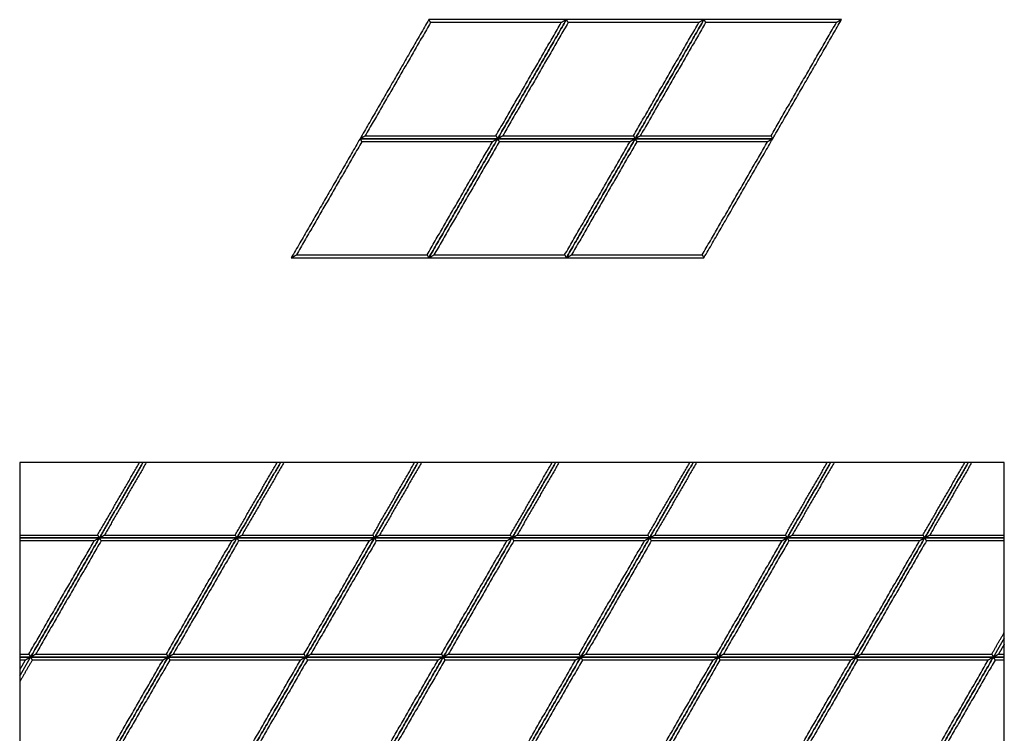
# Model space of a CAD drawing. Header units: millimetres. Extents: x 3130.24 to 3136.88, y 1607.75 to 1610.07.
# Tile 15 of 19: x 3133.86 to 3135.29, y 1608.79 to 1609.83. Entities that reach past the tile are written whole.
import ezdxf

# ---------------------------------------------------------------- set-up
doc = ezdxf.new("R2010")
doc.units = ezdxf.units.MM
doc.layers.add('Make2D', color=7, linetype='Continuous', true_color=0x000000)
doc.layers.add('Make2D$Visible$Curves', color=7, linetype='Continuous', true_color=0x000000)

# ---------------------------------------------------------------- blocks, each defined once
blk = doc.blocks.new('Cissus3')
at = {"layer": 'Make2D'}
blk.add_lwpolyline([(3135.2891, 1607.7487), (3135.2891, 1609.181), (3133.8568, 1609.181), (3133.8568, 1607.7487)], close=True, dxfattribs=at)
at = {"layer": 'Make2D$Visible$Curves', "color": 18, "lineweight": -3, "true_color": 0x000000}
for points, degree in [([(3134.4519, 1609.8256), (3134.4019, 1609.7389), (3134.3519, 1609.6523)], 2), ([(3134.4544, 1609.8213), (3134.4069, 1609.7389), (3134.3593, 1609.6566)], 2), ([(3134.652, 1609.8256), (3134.552, 1609.8256), (3134.4519, 1609.8256)], 2), ([(3134.4519, 1609.8256), (3134.452, 1609.8254), (3134.4522, 1609.8251), (3134.4525, 1609.8246), (3134.4527, 1609.8241), (3134.453, 1609.8237), (3134.4533, 1609.8232), (3134.4536, 1609.8227), (3134.4539, 1609.8222), (3134.4541, 1609.8218), (3134.4543, 1609.8214), (3134.4544, 1609.8213)], 3), ([(3134.6446, 1609.8213), (3134.5495, 1609.8213), (3134.4544, 1609.8213)], 2), ([(3134.5495, 1609.6566), (3134.597, 1609.7389), (3134.6446, 1609.8213)], 2), ([(3134.552, 1609.6523), (3134.602, 1609.7389), (3134.652, 1609.8256)], 2), ([(3134.652, 1609.8256), (3134.602, 1609.7389), (3134.552, 1609.6523)], 2), ([(3134.6545, 1609.8213), (3134.607, 1609.7389), (3134.5594, 1609.6566)], 2), ([(3134.652, 1609.8256), (3134.6517, 1609.8254), (3134.6512, 1609.8251), (3134.6504, 1609.8246), (3134.6495, 1609.8241), (3134.6487, 1609.8237), (3134.6479, 1609.8232), (3134.6471, 1609.8227), (3134.6462, 1609.8222), (3134.6454, 1609.8218), (3134.6448, 1609.8214), (3134.6446, 1609.8213)], 3), ([(3134.8521, 1609.8256), (3134.7521, 1609.8256), (3134.652, 1609.8256)], 2), ([(3134.652, 1609.8256), (3134.6521, 1609.8254), (3134.6523, 1609.8251), (3134.6526, 1609.8246), (3134.6528, 1609.8241), (3134.6531, 1609.8237), (3134.6534, 1609.8232), (3134.6537, 1609.8227), (3134.6539, 1609.8222), (3134.6542, 1609.8218), (3134.6544, 1609.8214), (3134.6545, 1609.8213)], 3), ([(3134.8447, 1609.8213), (3134.7496, 1609.8213), (3134.6545, 1609.8213)], 2), ([(3134.7496, 1609.6566), (3134.7971, 1609.7389), (3134.8447, 1609.8213)], 2), ([(3134.7521, 1609.6523), (3134.8021, 1609.7389), (3134.8521, 1609.8256)], 2), ([(3134.8521, 1609.8256), (3134.8021, 1609.7389), (3134.7521, 1609.6523)], 2), ([(3134.8546, 1609.8213), (3134.807, 1609.7389), (3134.7595, 1609.6566)], 2), ([(3134.8521, 1609.8256), (3134.8518, 1609.8254), (3134.8513, 1609.8251), (3134.8505, 1609.8246), (3134.8496, 1609.8241), (3134.8488, 1609.8237), (3134.848, 1609.8232), (3134.8471, 1609.8227), (3134.8463, 1609.8222), (3134.8455, 1609.8218), (3134.8449, 1609.8214), (3134.8447, 1609.8213)], 3), ([(3135.0522, 1609.8256), (3134.9522, 1609.8256), (3134.8521, 1609.8256)], 2), ([(3134.8521, 1609.8256), (3134.8522, 1609.8254), (3134.8524, 1609.8251), (3134.8527, 1609.8246), (3134.8529, 1609.8241), (3134.8532, 1609.8237), (3134.8535, 1609.8232), (3134.8538, 1609.8227), (3134.854, 1609.8222), (3134.8543, 1609.8218), (3134.8545, 1609.8214), (3134.8546, 1609.8213)], 3), ([(3135.0448, 1609.8213), (3134.9497, 1609.8213), (3134.8546, 1609.8213)], 2), ([(3134.9497, 1609.6566), (3134.9972, 1609.7389), (3135.0448, 1609.8213)], 2), ([(3134.9522, 1609.6523), (3135.0022, 1609.7389), (3135.0522, 1609.8256)], 2), ([(3135.0522, 1609.8256), (3135.0519, 1609.8254), (3135.0514, 1609.8251), (3135.0505, 1609.8246), (3135.0497, 1609.8241), (3135.0489, 1609.8237), (3135.0481, 1609.8232), (3135.0472, 1609.8227), (3135.0464, 1609.8222), (3135.0456, 1609.8218), (3135.045, 1609.8214), (3135.0448, 1609.8213)], 3), ([(3134.3519, 1609.6523), (3134.3019, 1609.5656), (3134.2518, 1609.479)], 2), ([(3134.3544, 1609.648), (3134.3068, 1609.5656), (3134.2593, 1609.4833)], 2), ([(3134.3519, 1609.6523), (3134.3522, 1609.6524), (3134.3527, 1609.6528), (3134.3535, 1609.6532), (3134.3544, 1609.6537), (3134.3552, 1609.6542), (3134.356, 1609.6547), (3134.3568, 1609.6551), (3134.3577, 1609.6556), (3134.3585, 1609.6561), (3134.359, 1609.6564), (3134.3593, 1609.6566)], 3), ([(3134.3519, 1609.6523), (3134.4519, 1609.6523), (3134.552, 1609.6523)], 2), ([(3134.552, 1609.6523), (3134.4519, 1609.6523), (3134.3519, 1609.6523)], 2), ([(3134.3519, 1609.6523), (3134.352, 1609.6521), (3134.3522, 1609.6518), (3134.3524, 1609.6513), (3134.3527, 1609.6509), (3134.353, 1609.6504), (3134.3533, 1609.6499), (3134.3535, 1609.6494), (3134.3538, 1609.6489), (3134.3541, 1609.6485), (3134.3543, 1609.6481), (3134.3544, 1609.648)], 3), ([(3134.5445, 1609.648), (3134.4494, 1609.648), (3134.3544, 1609.648)], 2), ([(3134.3593, 1609.6566), (3134.4544, 1609.6566), (3134.5495, 1609.6566)], 2), ([(3134.4494, 1609.4833), (3134.497, 1609.5656), (3134.5445, 1609.648)], 2), ([(3134.4519, 1609.479), (3134.5019, 1609.5656), (3134.552, 1609.6523)], 2), ([(3134.552, 1609.6523), (3134.5019, 1609.5656), (3134.4519, 1609.479)], 2), ([(3134.5544, 1609.648), (3134.5069, 1609.5656), (3134.4594, 1609.4833)], 2), ([(3134.552, 1609.6523), (3134.5517, 1609.6521), (3134.5511, 1609.6518), (3134.5503, 1609.6513), (3134.5495, 1609.6509), (3134.5487, 1609.6504), (3134.5478, 1609.6499), (3134.547, 1609.6494), (3134.5462, 1609.6489), (3134.5454, 1609.6485), (3134.5448, 1609.6481), (3134.5445, 1609.648)], 3), ([(3134.5495, 1609.6566), (3134.5496, 1609.6564), (3134.5498, 1609.6561), (3134.55, 1609.6556), (3134.5503, 1609.6551), (3134.5506, 1609.6547), (3134.5509, 1609.6542), (3134.5511, 1609.6537), (3134.5514, 1609.6532), (3134.5517, 1609.6528), (3134.5519, 1609.6524), (3134.552, 1609.6523)], 3), ([(3134.552, 1609.6523), (3134.5522, 1609.6524), (3134.5528, 1609.6528), (3134.5536, 1609.6532), (3134.5544, 1609.6537), (3134.5553, 1609.6542), (3134.5561, 1609.6547), (3134.5569, 1609.6551), (3134.5578, 1609.6556), (3134.5586, 1609.6561), (3134.5591, 1609.6564), (3134.5594, 1609.6566)], 3), ([(3134.552, 1609.6523), (3134.652, 1609.6523), (3134.7521, 1609.6523)], 2), ([(3134.7521, 1609.6523), (3134.652, 1609.6523), (3134.552, 1609.6523)], 2), ([(3134.552, 1609.6523), (3134.5521, 1609.6521), (3134.5522, 1609.6518), (3134.5525, 1609.6513), (3134.5528, 1609.6509), (3134.5531, 1609.6504), (3134.5533, 1609.6499), (3134.5536, 1609.6494), (3134.5539, 1609.6489), (3134.5542, 1609.6485), (3134.5544, 1609.6481), (3134.5544, 1609.648)], 3), ([(3134.7446, 1609.648), (3134.6495, 1609.648), (3134.5544, 1609.648)], 2), ([(3134.5594, 1609.6566), (3134.6545, 1609.6566), (3134.7496, 1609.6566)], 2), ([(3134.6495, 1609.4833), (3134.6971, 1609.5656), (3134.7446, 1609.648)], 2), ([(3134.652, 1609.479), (3134.702, 1609.5656), (3134.7521, 1609.6523)], 2), ([(3134.7521, 1609.6523), (3134.702, 1609.5656), (3134.652, 1609.479)], 2), ([(3134.7545, 1609.648), (3134.707, 1609.5656), (3134.6595, 1609.4833)], 2), ([(3134.7521, 1609.6523), (3134.7518, 1609.6521), (3134.7512, 1609.6518), (3134.7504, 1609.6513), (3134.7496, 1609.6509), (3134.7488, 1609.6504), (3134.7479, 1609.6499), (3134.7471, 1609.6494), (3134.7463, 1609.6489), (3134.7454, 1609.6485), (3134.7449, 1609.6481), (3134.7446, 1609.648)], 3), ([(3134.7496, 1609.6566), (3134.7497, 1609.6564), (3134.7499, 1609.6561), (3134.7501, 1609.6556), (3134.7504, 1609.6551), (3134.7507, 1609.6547), (3134.751, 1609.6542), (3134.7512, 1609.6537), (3134.7515, 1609.6532), (3134.7518, 1609.6528), (3134.752, 1609.6524), (3134.7521, 1609.6523)], 3), ([(3134.7521, 1609.6523), (3134.7523, 1609.6524), (3134.7529, 1609.6528), (3134.7537, 1609.6532), (3134.7545, 1609.6537), (3134.7554, 1609.6542), (3134.7562, 1609.6547), (3134.757, 1609.6551), (3134.7578, 1609.6556), (3134.7587, 1609.6561), (3134.7592, 1609.6564), (3134.7595, 1609.6566)], 3), ([(3134.7521, 1609.6523), (3134.8521, 1609.6523), (3134.9522, 1609.6523)], 2), ([(3134.9522, 1609.6523), (3134.8521, 1609.6523), (3134.7521, 1609.6523)], 2), ([(3134.7521, 1609.6523), (3134.7522, 1609.6521), (3134.7523, 1609.6518), (3134.7526, 1609.6513), (3134.7529, 1609.6509), (3134.7532, 1609.6504), (3134.7534, 1609.6499), (3134.7537, 1609.6494), (3134.754, 1609.6489), (3134.7543, 1609.6485), (3134.7544, 1609.6481), (3134.7545, 1609.648)], 3), ([(3134.9447, 1609.648), (3134.8496, 1609.648), (3134.7545, 1609.648)], 2), ([(3134.7595, 1609.6566), (3134.8546, 1609.6566), (3134.9497, 1609.6566)], 2), ([(3134.8496, 1609.4833), (3134.8972, 1609.5656), (3134.9447, 1609.648)], 2), ([(3134.8521, 1609.479), (3134.9021, 1609.5656), (3134.9522, 1609.6523)], 2), ([(3134.9522, 1609.6523), (3134.9519, 1609.6521), (3134.9513, 1609.6518), (3134.9505, 1609.6513), (3134.9497, 1609.6509), (3134.9488, 1609.6504), (3134.948, 1609.6499), (3134.9472, 1609.6494), (3134.9464, 1609.6489), (3134.9455, 1609.6485), (3134.945, 1609.6481), (3134.9447, 1609.648)], 3), ([(3134.9497, 1609.6566), (3134.9498, 1609.6564), (3134.9499, 1609.6561), (3134.9502, 1609.6556), (3134.9505, 1609.6551), (3134.9508, 1609.6547), (3134.951, 1609.6542), (3134.9513, 1609.6537), (3134.9516, 1609.6532), (3134.9519, 1609.6528), (3134.9521, 1609.6524), (3134.9522, 1609.6523)], 3), ([(3134.2518, 1609.479), (3134.2521, 1609.4792), (3134.2527, 1609.4795), (3134.2535, 1609.48), (3134.2543, 1609.4804), (3134.2551, 1609.4809), (3134.256, 1609.4814), (3134.2568, 1609.4819), (3134.2576, 1609.4823), (3134.2584, 1609.4828), (3134.259, 1609.4831), (3134.2593, 1609.4833)], 3), ([(3134.2518, 1609.479), (3134.3519, 1609.479), (3134.4519, 1609.479)], 2), ([(3134.2593, 1609.4833), (3134.3544, 1609.4833), (3134.4494, 1609.4833)], 2), ([(3134.4494, 1609.4833), (3134.4495, 1609.4831), (3134.4497, 1609.4828), (3134.45, 1609.4823), (3134.4503, 1609.4819), (3134.4505, 1609.4814), (3134.4508, 1609.4809), (3134.4511, 1609.4804), (3134.4514, 1609.48), (3134.4516, 1609.4795), (3134.4518, 1609.4792), (3134.4519, 1609.479)], 3), ([(3134.4519, 1609.479), (3134.4522, 1609.4792), (3134.4527, 1609.4795), (3134.4536, 1609.48), (3134.4544, 1609.4804), (3134.4552, 1609.4809), (3134.4561, 1609.4814), (3134.4569, 1609.4819), (3134.4577, 1609.4823), (3134.4585, 1609.4828), (3134.4591, 1609.4831), (3134.4594, 1609.4833)], 3), ([(3134.4519, 1609.479), (3134.552, 1609.479), (3134.652, 1609.479)], 2), ([(3134.4594, 1609.4833), (3134.5544, 1609.4833), (3134.6495, 1609.4833)], 2), ([(3134.6495, 1609.4833), (3134.6496, 1609.4831), (3134.6498, 1609.4828), (3134.6501, 1609.4823), (3134.6504, 1609.4819), (3134.6506, 1609.4814), (3134.6509, 1609.4809), (3134.6512, 1609.4804), (3134.6515, 1609.48), (3134.6517, 1609.4795), (3134.6519, 1609.4792), (3134.652, 1609.479)], 3), ([(3134.652, 1609.479), (3134.6523, 1609.4792), (3134.6528, 1609.4795), (3134.6537, 1609.48), (3134.6545, 1609.4804), (3134.6553, 1609.4809), (3134.6561, 1609.4814), (3134.657, 1609.4819), (3134.6578, 1609.4823), (3134.6586, 1609.4828), (3134.6592, 1609.4831), (3134.6595, 1609.4833)], 3), ([(3134.652, 1609.479), (3134.7521, 1609.479), (3134.8521, 1609.479)], 2), ([(3134.6595, 1609.4833), (3134.7545, 1609.4833), (3134.8496, 1609.4833)], 2), ([(3134.8496, 1609.4833), (3134.8497, 1609.4831), (3134.8499, 1609.4828), (3134.8502, 1609.4823), (3134.8505, 1609.4819), (3134.8507, 1609.4814), (3134.851, 1609.4809), (3134.8513, 1609.4804), (3134.8516, 1609.48), (3134.8518, 1609.4795), (3134.852, 1609.4792), (3134.8521, 1609.479)], 3), ([(3133.9702, 1609.0757), (3134.0006, 1609.1284), (3134.031, 1609.181)], 2), ([(3134.036, 1609.181), (3134.0043, 1609.1262), (3133.9727, 1609.0714)], 2), ([(3133.9727, 1609.0714), (3134.0043, 1609.1262), (3134.036, 1609.181)], 2), ([(3134.0409, 1609.181), (3134.0105, 1609.1284), (3133.9801, 1609.0757)], 2), ([(3134.1703, 1609.0757), (3134.2007, 1609.1284), (3134.2311, 1609.181)], 2), ([(3134.2361, 1609.181), (3134.2044, 1609.1262), (3134.1727, 1609.0714)], 2), ([(3134.1727, 1609.0714), (3134.2044, 1609.1262), (3134.2361, 1609.181)], 2), ([(3134.241, 1609.181), (3134.2106, 1609.1284), (3134.1802, 1609.0757)], 2), ([(3134.3704, 1609.0757), (3134.4008, 1609.1284), (3134.4312, 1609.181)], 2), ([(3134.4361, 1609.181), (3134.4045, 1609.1262), (3134.3728, 1609.0714)], 2), ([(3134.3728, 1609.0714), (3134.4045, 1609.1262), (3134.4361, 1609.181)], 2), ([(3134.4411, 1609.181), (3134.4107, 1609.1284), (3134.3803, 1609.0757)], 2), ([(3134.5704, 1609.0757), (3134.6009, 1609.1284), (3134.6313, 1609.181)], 2), ([(3134.6362, 1609.181), (3134.6046, 1609.1262), (3134.5729, 1609.0714)], 2), ([(3134.5729, 1609.0714), (3134.6046, 1609.1262), (3134.6362, 1609.181)], 2), ([(3134.6412, 1609.181), (3134.6108, 1609.1284), (3134.5804, 1609.0757)], 2), ([(3134.7705, 1609.0757), (3134.801, 1609.1284), (3134.8314, 1609.181)], 2), ([(3134.8363, 1609.181), (3134.8047, 1609.1262), (3134.773, 1609.0714)], 2), ([(3134.773, 1609.0714), (3134.8047, 1609.1262), (3134.8363, 1609.181)], 2), ([(3134.8413, 1609.181), (3134.8109, 1609.1284), (3134.7805, 1609.0757)], 2), ([(3134.9706, 1609.0757), (3135.001, 1609.1284), (3135.0315, 1609.181)], 2), ([(3135.0364, 1609.181), (3135.0048, 1609.1262), (3134.9731, 1609.0714)], 2), ([(3134.9731, 1609.0714), (3135.0048, 1609.1262), (3135.0364, 1609.181)], 2), ([(3135.0414, 1609.181), (3135.011, 1609.1284), (3134.9806, 1609.0757)], 2), ([(3135.1707, 1609.0757), (3135.2011, 1609.1284), (3135.2315, 1609.181)], 2), ([(3135.2365, 1609.181), (3135.2049, 1609.1262), (3135.1732, 1609.0714)], 2), ([(3135.1732, 1609.0714), (3135.2049, 1609.1262), (3135.2365, 1609.181)], 2), ([(3135.2415, 1609.181), (3135.2111, 1609.1284), (3135.1806, 1609.0757)], 2), ([(3133.8568, 1609.0757), (3133.9135, 1609.0757), (3133.9702, 1609.0757)], 2), ([(3133.8568, 1609.0714), (3133.9147, 1609.0714), (3133.9727, 1609.0714)], 2), ([(3133.9727, 1609.0714), (3133.9147, 1609.0714), (3133.8568, 1609.0714)], 2), ([(3133.8726, 1608.8981), (3133.9226, 1608.9847), (3133.9727, 1609.0714)], 2), ([(3133.9727, 1609.0714), (3133.9226, 1608.9847), (3133.8726, 1608.8981)], 2), ([(3133.9727, 1609.0714), (3133.9724, 1609.0712), (3133.9718, 1609.0709), (3133.971, 1609.0704), (3133.9702, 1609.07), (3133.9693, 1609.0695), (3133.9685, 1609.069), (3133.9677, 1609.0685), (3133.9669, 1609.068), (3133.966, 1609.0676), (3133.9655, 1609.0672), (3133.9652, 1609.0671)], 3), ([(3133.9702, 1609.0757), (3133.9703, 1609.0755), (3133.9704, 1609.0752), (3133.9707, 1609.0747), (3133.971, 1609.0742), (3133.9713, 1609.0738), (3133.9716, 1609.0733), (3133.9718, 1609.0728), (3133.9721, 1609.0723), (3133.9724, 1609.0719), (3133.9726, 1609.0715), (3133.9727, 1609.0714)], 3), ([(3133.9727, 1609.0714), (3133.9729, 1609.0715), (3133.9735, 1609.0719), (3133.9743, 1609.0723), (3133.9751, 1609.0728), (3133.976, 1609.0733), (3133.9768, 1609.0738), (3133.9776, 1609.0742), (3133.9784, 1609.0747), (3133.9793, 1609.0752), (3133.9798, 1609.0755), (3133.9801, 1609.0757)], 3), ([(3133.9727, 1609.0714), (3134.0727, 1609.0714), (3134.1727, 1609.0714)], 2), ([(3133.9727, 1609.0714), (3133.9727, 1609.0712), (3133.9729, 1609.0709), (3133.9732, 1609.0704), (3133.9735, 1609.07), (3133.9738, 1609.0695), (3133.974, 1609.069), (3133.9743, 1609.0685), (3133.9746, 1609.068), (3133.9749, 1609.0676), (3133.975, 1609.0672), (3133.9751, 1609.0671)], 3), ([(3134.1727, 1609.0714), (3134.0727, 1609.0714), (3133.9727, 1609.0714)], 2), ([(3133.9801, 1609.0757), (3134.0752, 1609.0757), (3134.1703, 1609.0757)], 2), ([(3134.1727, 1609.0714), (3134.1227, 1608.9847), (3134.0727, 1608.8981)], 2), ([(3134.0727, 1608.8981), (3134.1227, 1608.9847), (3134.1727, 1609.0714)], 2), ([(3134.1727, 1609.0714), (3134.1725, 1609.0712), (3134.1719, 1609.0709), (3134.1711, 1609.0704), (3134.1703, 1609.07), (3134.1694, 1609.0695), (3134.1686, 1609.069), (3134.1678, 1609.0685), (3134.167, 1609.068), (3134.1661, 1609.0676), (3134.1656, 1609.0672), (3134.1653, 1609.0671)], 3), ([(3134.1703, 1609.0757), (3134.1704, 1609.0755), (3134.1705, 1609.0752), (3134.1708, 1609.0747), (3134.1711, 1609.0742), (3134.1714, 1609.0738), (3134.1716, 1609.0733), (3134.1719, 1609.0728), (3134.1722, 1609.0723), (3134.1725, 1609.0719), (3134.1727, 1609.0715), (3134.1727, 1609.0714)], 3), ([(3134.1727, 1609.0714), (3134.173, 1609.0715), (3134.1736, 1609.0719), (3134.1744, 1609.0723), (3134.1752, 1609.0728), (3134.1761, 1609.0733), (3134.1769, 1609.0738), (3134.1777, 1609.0742), (3134.1785, 1609.0747), (3134.1794, 1609.0752), (3134.1799, 1609.0755), (3134.1802, 1609.0757)], 3), ([(3134.1727, 1609.0714), (3134.2728, 1609.0714), (3134.3728, 1609.0714)], 2), ([(3134.1727, 1609.0714), (3134.1728, 1609.0712), (3134.173, 1609.0709), (3134.1733, 1609.0704), (3134.1736, 1609.07), (3134.1738, 1609.0695), (3134.1741, 1609.069), (3134.1744, 1609.0685), (3134.1747, 1609.068), (3134.1749, 1609.0676), (3134.1751, 1609.0672), (3134.1752, 1609.0671)], 3), ([(3134.3728, 1609.0714), (3134.2728, 1609.0714), (3134.1727, 1609.0714)], 2), ([(3134.1802, 1609.0757), (3134.2753, 1609.0757), (3134.3704, 1609.0757)], 2), ([(3134.3728, 1609.0714), (3134.3228, 1608.9847), (3134.2728, 1608.8981)], 2), ([(3134.2728, 1608.8981), (3134.3228, 1608.9847), (3134.3728, 1609.0714)], 2), ([(3134.3728, 1609.0714), (3134.3726, 1609.0712), (3134.372, 1609.0709), (3134.3712, 1609.0704), (3134.3704, 1609.07), (3134.3695, 1609.0695), (3134.3687, 1609.069), (3134.3679, 1609.0685), (3134.367, 1609.068), (3134.3662, 1609.0676), (3134.3657, 1609.0672), (3134.3654, 1609.0671)], 3), ([(3134.3704, 1609.0757), (3134.3704, 1609.0755), (3134.3706, 1609.0752), (3134.3709, 1609.0747), (3134.3712, 1609.0742), (3134.3715, 1609.0738), (3134.3717, 1609.0733), (3134.372, 1609.0728), (3134.3723, 1609.0723), (3134.3726, 1609.0719), (3134.3727, 1609.0715), (3134.3728, 1609.0714)], 3), ([(3134.3728, 1609.0714), (3134.3731, 1609.0715), (3134.3737, 1609.0719), (3134.3745, 1609.0723), (3134.3753, 1609.0728), (3134.3761, 1609.0733), (3134.377, 1609.0738), (3134.3778, 1609.0742), (3134.3786, 1609.0747), (3134.3795, 1609.0752), (3134.38, 1609.0755), (3134.3803, 1609.0757)], 3), ([(3134.3728, 1609.0714), (3134.4729, 1609.0714), (3134.5729, 1609.0714)], 2), ([(3134.3728, 1609.0714), (3134.3729, 1609.0712), (3134.3731, 1609.0709), (3134.3734, 1609.0704), (3134.3737, 1609.07), (3134.3739, 1609.0695), (3134.3742, 1609.069), (3134.3745, 1609.0685), (3134.3748, 1609.068), (3134.375, 1609.0676), (3134.3752, 1609.0672), (3134.3753, 1609.0671)], 3), ([(3134.5729, 1609.0714), (3134.4729, 1609.0714), (3134.3728, 1609.0714)], 2), ([(3134.3803, 1609.0757), (3134.4754, 1609.0757), (3134.5704, 1609.0757)], 2), ([(3134.5729, 1609.0714), (3134.5229, 1608.9847), (3134.4729, 1608.8981)], 2), ([(3134.4729, 1608.8981), (3134.5229, 1608.9847), (3134.5729, 1609.0714)], 2), ([(3134.5729, 1609.0714), (3134.5727, 1609.0712), (3134.5721, 1609.0709), (3134.5713, 1609.0704), (3134.5704, 1609.07), (3134.5696, 1609.0695), (3134.5688, 1609.069), (3134.568, 1609.0685), (3134.5671, 1609.068), (3134.5663, 1609.0676), (3134.5658, 1609.0672), (3134.5655, 1609.0671)], 3), ([(3134.5704, 1609.0757), (3134.5705, 1609.0755), (3134.5707, 1609.0752), (3134.571, 1609.0747), (3134.5713, 1609.0742), (3134.5716, 1609.0738), (3134.5718, 1609.0733), (3134.5721, 1609.0728), (3134.5724, 1609.0723), (3134.5727, 1609.0719), (3134.5728, 1609.0715), (3134.5729, 1609.0714)], 3), ([(3134.5729, 1609.0714), (3134.5732, 1609.0715), (3134.5738, 1609.0719), (3134.5746, 1609.0723), (3134.5754, 1609.0728), (3134.5762, 1609.0733), (3134.5771, 1609.0738), (3134.5779, 1609.0742), (3134.5787, 1609.0747), (3134.5795, 1609.0752), (3134.5801, 1609.0755), (3134.5804, 1609.0757)], 3), ([(3134.5729, 1609.0714), (3134.673, 1609.0714), (3134.773, 1609.0714)], 2), ([(3134.5729, 1609.0714), (3134.573, 1609.0712), (3134.5732, 1609.0709), (3134.5735, 1609.0704), (3134.5738, 1609.07), (3134.574, 1609.0695), (3134.5743, 1609.069), (3134.5746, 1609.0685), (3134.5749, 1609.068), (3134.5751, 1609.0676), (3134.5753, 1609.0672), (3134.5754, 1609.0671)], 3), ([(3134.773, 1609.0714), (3134.673, 1609.0714), (3134.5729, 1609.0714)], 2), ([(3134.5804, 1609.0757), (3134.6755, 1609.0757), (3134.7705, 1609.0757)], 2), ([(3134.773, 1609.0714), (3134.723, 1608.9847), (3134.673, 1608.8981)], 2), ([(3134.673, 1608.8981), (3134.723, 1608.9847), (3134.773, 1609.0714)], 2), ([(3134.773, 1609.0714), (3134.7727, 1609.0712), (3134.7722, 1609.0709), (3134.7714, 1609.0704), (3134.7705, 1609.07), (3134.7697, 1609.0695), (3134.7689, 1609.069), (3134.7681, 1609.0685), (3134.7672, 1609.068), (3134.7664, 1609.0676), (3134.7659, 1609.0672), (3134.7656, 1609.0671)], 3), ([(3134.7705, 1609.0757), (3134.7706, 1609.0755), (3134.7708, 1609.0752), (3134.7711, 1609.0747), (3134.7714, 1609.0742), (3134.7716, 1609.0738), (3134.7719, 1609.0733), (3134.7722, 1609.0728), (3134.7725, 1609.0723), (3134.7727, 1609.0719), (3134.7729, 1609.0715), (3134.773, 1609.0714)], 3), ([(3134.773, 1609.0714), (3134.7733, 1609.0715), (3134.7738, 1609.0719), (3134.7747, 1609.0723), (3134.7755, 1609.0728), (3134.7763, 1609.0733), (3134.7772, 1609.0738), (3134.778, 1609.0742), (3134.7788, 1609.0747), (3134.7796, 1609.0752), (3134.7802, 1609.0755), (3134.7805, 1609.0757)], 3), ([(3134.773, 1609.0714), (3134.8731, 1609.0714), (3134.9731, 1609.0714)], 2), ([(3134.773, 1609.0714), (3134.7731, 1609.0712), (3134.7733, 1609.0709), (3134.7736, 1609.0704), (3134.7738, 1609.07), (3134.7741, 1609.0695), (3134.7744, 1609.069), (3134.7747, 1609.0685), (3134.7749, 1609.068), (3134.7752, 1609.0676), (3134.7754, 1609.0672), (3134.7755, 1609.0671)], 3), ([(3134.9731, 1609.0714), (3134.8731, 1609.0714), (3134.773, 1609.0714)], 2), ([(3134.7805, 1609.0757), (3134.8755, 1609.0757), (3134.9706, 1609.0757)], 2), ([(3134.9731, 1609.0714), (3134.9231, 1608.9847), (3134.8731, 1608.8981)], 2), ([(3134.8731, 1608.8981), (3134.9231, 1608.9847), (3134.9731, 1609.0714)], 2), ([(3134.9731, 1609.0714), (3134.9728, 1609.0712), (3134.9723, 1609.0709), (3134.9715, 1609.0704), (3134.9706, 1609.07), (3134.9698, 1609.0695), (3134.969, 1609.069), (3134.9682, 1609.0685), (3134.9673, 1609.068), (3134.9665, 1609.0676), (3134.9659, 1609.0672), (3134.9657, 1609.0671)], 3), ([(3134.9706, 1609.0757), (3134.9707, 1609.0755), (3134.9709, 1609.0752), (3134.9712, 1609.0747), (3134.9715, 1609.0742), (3134.9717, 1609.0738), (3134.972, 1609.0733), (3134.9723, 1609.0728), (3134.9726, 1609.0723), (3134.9728, 1609.0719), (3134.973, 1609.0715), (3134.9731, 1609.0714)], 3), ([(3134.9731, 1609.0714), (3134.9734, 1609.0715), (3134.9739, 1609.0719), (3134.9748, 1609.0723), (3134.9756, 1609.0728), (3134.9764, 1609.0733), (3134.9772, 1609.0738), (3134.9781, 1609.0742), (3134.9789, 1609.0747), (3134.9797, 1609.0752), (3134.9803, 1609.0755), (3134.9806, 1609.0757)], 3), ([(3134.9731, 1609.0714), (3135.0732, 1609.0714), (3135.1732, 1609.0714)], 2), ([(3134.9731, 1609.0714), (3134.9732, 1609.0712), (3134.9734, 1609.0709), (3134.9737, 1609.0704), (3134.9739, 1609.07), (3134.9742, 1609.0695), (3134.9745, 1609.069), (3134.9748, 1609.0685), (3134.975, 1609.068), (3134.9753, 1609.0676), (3134.9755, 1609.0672), (3134.9756, 1609.0671)], 3), ([(3135.1732, 1609.0714), (3135.0732, 1609.0714), (3134.9731, 1609.0714)], 2), ([(3134.9806, 1609.0757), (3135.0756, 1609.0757), (3135.1707, 1609.0757)], 2), ([(3135.1732, 1609.0714), (3135.1232, 1608.9847), (3135.0732, 1608.8981)], 2), ([(3135.0732, 1608.8981), (3135.1232, 1608.9847), (3135.1732, 1609.0714)], 2), ([(3135.1732, 1609.0714), (3135.1729, 1609.0712), (3135.1724, 1609.0709), (3135.1716, 1609.0704), (3135.1707, 1609.07), (3135.1699, 1609.0695), (3135.1691, 1609.069), (3135.1682, 1609.0685), (3135.1674, 1609.068), (3135.1666, 1609.0676), (3135.166, 1609.0672), (3135.1658, 1609.0671)], 3), ([(3135.1707, 1609.0757), (3135.1708, 1609.0755), (3135.171, 1609.0752), (3135.1713, 1609.0747), (3135.1716, 1609.0742), (3135.1718, 1609.0738), (3135.1721, 1609.0733), (3135.1724, 1609.0728), (3135.1727, 1609.0723), (3135.1729, 1609.0719), (3135.1731, 1609.0715), (3135.1732, 1609.0714)], 3), ([(3135.1732, 1609.0714), (3135.1735, 1609.0715), (3135.174, 1609.0719), (3135.1749, 1609.0723), (3135.1757, 1609.0728), (3135.1765, 1609.0733), (3135.1773, 1609.0738), (3135.1782, 1609.0742), (3135.179, 1609.0747), (3135.1798, 1609.0752), (3135.1804, 1609.0755), (3135.1806, 1609.0757)], 3), ([(3135.1732, 1609.0714), (3135.1733, 1609.0712), (3135.1735, 1609.0709), (3135.1738, 1609.0704), (3135.174, 1609.07), (3135.1743, 1609.0695), (3135.1746, 1609.069), (3135.1749, 1609.0685), (3135.1751, 1609.068), (3135.1754, 1609.0676), (3135.1756, 1609.0672), (3135.1757, 1609.0671)], 3), ([(3135.1732, 1609.0714), (3135.2311, 1609.0714), (3135.2891, 1609.0714)], 2), ([(3135.2891, 1609.0714), (3135.2311, 1609.0714), (3135.1732, 1609.0714)], 2), ([(3135.1806, 1609.0757), (3135.2349, 1609.0757), (3135.2891, 1609.0757)], 2), ([(3133.9652, 1609.0671), (3133.911, 1609.0671), (3133.8568, 1609.0671)], 2), ([(3133.8701, 1608.9024), (3133.9177, 1608.9847), (3133.9652, 1609.0671)], 2), ([(3133.9751, 1609.0671), (3133.9276, 1608.9847), (3133.88, 1608.9024)], 2), ([(3134.1653, 1609.0671), (3134.0702, 1609.0671), (3133.9751, 1609.0671)], 2), ([(3134.0702, 1608.9024), (3134.1178, 1608.9847), (3134.1653, 1609.0671)], 2), ([(3134.1752, 1609.0671), (3134.1277, 1608.9847), (3134.0801, 1608.9024)], 2), ([(3134.3654, 1609.0671), (3134.2703, 1609.0671), (3134.1752, 1609.0671)], 2), ([(3134.2703, 1608.9024), (3134.3179, 1608.9847), (3134.3654, 1609.0671)], 2), ([(3134.3753, 1609.0671), (3134.3278, 1608.9847), (3134.2802, 1608.9024)], 2), ([(3134.5655, 1609.0671), (3134.4704, 1609.0671), (3134.3753, 1609.0671)], 2), ([(3134.4704, 1608.9024), (3134.5179, 1608.9847), (3134.5655, 1609.0671)], 2), ([(3134.5754, 1609.0671), (3134.5279, 1608.9847), (3134.4803, 1608.9024)], 2), ([(3134.7656, 1609.0671), (3134.6705, 1609.0671), (3134.5754, 1609.0671)], 2), ([(3134.6705, 1608.9024), (3134.718, 1608.9847), (3134.7656, 1609.0671)], 2), ([(3134.7755, 1609.0671), (3134.728, 1608.9847), (3134.6804, 1608.9024)], 2), ([(3134.9657, 1609.0671), (3134.8706, 1609.0671), (3134.7755, 1609.0671)], 2), ([(3134.8706, 1608.9024), (3134.9181, 1608.9847), (3134.9657, 1609.0671)], 2), ([(3134.9756, 1609.0671), (3134.9281, 1608.9847), (3134.8805, 1608.9024)], 2), ([(3135.1658, 1609.0671), (3135.0707, 1609.0671), (3134.9756, 1609.0671)], 2), ([(3135.0707, 1608.9024), (3135.1182, 1608.9847), (3135.1658, 1609.0671)], 2), ([(3135.1757, 1609.0671), (3135.1281, 1608.9847), (3135.0806, 1608.9024)], 2), ([(3135.2891, 1609.0671), (3135.2324, 1609.0671), (3135.1757, 1609.0671)], 2), ([(3135.2708, 1608.9024), (3135.2799, 1608.9182), (3135.2891, 1608.9341)], 2), ([(3135.2891, 1608.9255), (3135.2812, 1608.9118), (3135.2732, 1608.8981)], 2), ([(3135.2732, 1608.8981), (3135.2812, 1608.9118), (3135.2891, 1608.9255)], 2), ([(3135.2891, 1608.9169), (3135.2849, 1608.9097), (3135.2807, 1608.9024)], 2), ([(3133.8568, 1608.9024), (3133.8635, 1608.9024), (3133.8701, 1608.9024)], 2), ([(3133.8701, 1608.9024), (3133.8702, 1608.9022), (3133.8704, 1608.9019), (3133.8707, 1608.9014), (3133.871, 1608.901), (3133.8712, 1608.9005), (3133.8715, 1608.9), (3133.8718, 1608.8995), (3133.8721, 1608.8991), (3133.8723, 1608.8986), (3133.8725, 1608.8983), (3133.8726, 1608.8981)], 3), ([(3133.8726, 1608.8981), (3133.8729, 1608.8983), (3133.8734, 1608.8986), (3133.8743, 1608.8991), (3133.8751, 1608.8995), (3133.8759, 1608.9), (3133.8767, 1608.9005), (3133.8776, 1608.901), (3133.8784, 1608.9014), (3133.8792, 1608.9019), (3133.8798, 1608.9022), (3133.88, 1608.9024)], 3), ([(3133.88, 1608.9024), (3133.9751, 1608.9024), (3134.0702, 1608.9024)], 2), ([(3134.0702, 1608.9024), (3134.0703, 1608.9022), (3134.0705, 1608.9019), (3134.0708, 1608.9014), (3134.071, 1608.901), (3134.0713, 1608.9005), (3134.0716, 1608.9), (3134.0719, 1608.8995), (3134.0721, 1608.8991), (3134.0724, 1608.8986), (3134.0726, 1608.8983), (3134.0727, 1608.8981)], 3), ([(3134.0727, 1608.8981), (3134.073, 1608.8983), (3134.0735, 1608.8986), (3134.0744, 1608.8991), (3134.0752, 1608.8995), (3134.076, 1608.9), (3134.0768, 1608.9005), (3134.0777, 1608.901), (3134.0785, 1608.9014), (3134.0793, 1608.9019), (3134.0799, 1608.9022), (3134.0801, 1608.9024)], 3), ([(3134.0801, 1608.9024), (3134.1752, 1608.9024), (3134.2703, 1608.9024)], 2), ([(3134.2703, 1608.9024), (3134.2704, 1608.9022), (3134.2706, 1608.9019), (3134.2709, 1608.9014), (3134.2711, 1608.901), (3134.2714, 1608.9005), (3134.2717, 1608.9), (3134.272, 1608.8995), (3134.2722, 1608.8991), (3134.2725, 1608.8986), (3134.2727, 1608.8983), (3134.2728, 1608.8981)], 3), ([(3134.2728, 1608.8981), (3134.2731, 1608.8983), (3134.2736, 1608.8986), (3134.2744, 1608.8991), (3134.2753, 1608.8995), (3134.2761, 1608.9), (3134.2769, 1608.9005), (3134.2778, 1608.901), (3134.2786, 1608.9014), (3134.2794, 1608.9019), (3134.28, 1608.9022), (3134.2802, 1608.9024)], 3), ([(3134.2802, 1608.9024), (3134.3753, 1608.9024), (3134.4704, 1608.9024)], 2), ([(3134.4704, 1608.9024), (3134.4705, 1608.9022), (3134.4707, 1608.9019), (3134.471, 1608.9014), (3134.4712, 1608.901), (3134.4715, 1608.9005), (3134.4718, 1608.9), (3134.4721, 1608.8995), (3134.4723, 1608.8991), (3134.4726, 1608.8986), (3134.4728, 1608.8983), (3134.4729, 1608.8981)], 3), ([(3134.4729, 1608.8981), (3134.4732, 1608.8983), (3134.4737, 1608.8986), (3134.4745, 1608.8991), (3134.4754, 1608.8995), (3134.4762, 1608.9), (3134.477, 1608.9005), (3134.4778, 1608.901), (3134.4787, 1608.9014), (3134.4795, 1608.9019), (3134.48, 1608.9022), (3134.4803, 1608.9024)], 3), ([(3134.4803, 1608.9024), (3134.5754, 1608.9024), (3134.6705, 1608.9024)], 2), ([(3134.6705, 1608.9024), (3134.6706, 1608.9022), (3134.6708, 1608.9019), (3134.671, 1608.9014), (3134.6713, 1608.901), (3134.6716, 1608.9005), (3134.6719, 1608.9), (3134.6721, 1608.8995), (3134.6724, 1608.8991), (3134.6727, 1608.8986), (3134.6729, 1608.8983), (3134.673, 1608.8981)], 3), ([(3134.673, 1608.8981), (3134.6733, 1608.8983), (3134.6738, 1608.8986), (3134.6746, 1608.8991), (3134.6755, 1608.8995), (3134.6763, 1608.9), (3134.6771, 1608.9005), (3134.6779, 1608.901), (3134.6788, 1608.9014), (3134.6796, 1608.9019), (3134.6801, 1608.9022), (3134.6804, 1608.9024)], 3), ([(3134.6804, 1608.9024), (3134.7755, 1608.9024), (3134.8706, 1608.9024)], 2), ([(3134.8706, 1608.9024), (3134.8707, 1608.9022), (3134.8709, 1608.9019), (3134.8711, 1608.9014), (3134.8714, 1608.901), (3134.8717, 1608.9005), (3134.872, 1608.9), (3134.8722, 1608.8995), (3134.8725, 1608.8991), (3134.8728, 1608.8986), (3134.873, 1608.8983), (3134.8731, 1608.8981)], 3), ([(3134.8731, 1608.8981), (3134.8733, 1608.8983), (3134.8739, 1608.8986), (3134.8747, 1608.8991), (3134.8755, 1608.8995), (3134.8764, 1608.9), (3134.8772, 1608.9005), (3134.878, 1608.901), (3134.8789, 1608.9014), (3134.8797, 1608.9019), (3134.8802, 1608.9022), (3134.8805, 1608.9024)], 3), ([(3134.8805, 1608.9024), (3134.9756, 1608.9024), (3135.0707, 1608.9024)], 2), ([(3135.0707, 1608.9024), (3135.0708, 1608.9022), (3135.071, 1608.9019), (3135.0712, 1608.9014), (3135.0715, 1608.901), (3135.0718, 1608.9005), (3135.0721, 1608.9), (3135.0723, 1608.8995), (3135.0726, 1608.8991), (3135.0729, 1608.8986), (3135.0731, 1608.8983), (3135.0732, 1608.8981)], 3), ([(3135.0732, 1608.8981), (3135.0734, 1608.8983), (3135.074, 1608.8986), (3135.0748, 1608.8991), (3135.0756, 1608.8995), (3135.0765, 1608.9), (3135.0773, 1608.9005), (3135.0781, 1608.901), (3135.0789, 1608.9014), (3135.0798, 1608.9019), (3135.0803, 1608.9022), (3135.0806, 1608.9024)], 3), ([(3135.0806, 1608.9024), (3135.1757, 1608.9024), (3135.2708, 1608.9024)], 2), ([(3135.2708, 1608.9024), (3135.2709, 1608.9022), (3135.271, 1608.9019), (3135.2713, 1608.9014), (3135.2716, 1608.901), (3135.2719, 1608.9005), (3135.2721, 1608.9), (3135.2724, 1608.8995), (3135.2727, 1608.8991), (3135.273, 1608.8986), (3135.2732, 1608.8983), (3135.2732, 1608.8981)], 3), ([(3135.2732, 1608.8981), (3135.2735, 1608.8983), (3135.2741, 1608.8986), (3135.2749, 1608.8991), (3135.2757, 1608.8995), (3135.2766, 1608.9), (3135.2774, 1608.9005), (3135.2782, 1608.901), (3135.279, 1608.9014), (3135.2799, 1608.9019), (3135.2804, 1608.9022), (3135.2807, 1608.9024)], 3), ([(3135.2807, 1608.9024), (3135.2849, 1608.9024), (3135.2891, 1608.9024)], 2), ([(3133.8726, 1608.8981), (3133.8647, 1608.8981), (3133.8568, 1608.8981)], 2), ([(3133.8568, 1608.8707), (3133.8647, 1608.8844), (3133.8726, 1608.8981)], 2), ([(3133.8568, 1608.8981), (3133.8647, 1608.8981), (3133.8726, 1608.8981)], 2), ([(3133.8726, 1608.8981), (3133.8647, 1608.8844), (3133.8568, 1608.8707)], 2), ([(3133.8652, 1608.8938), (3133.861, 1608.8938), (3133.8568, 1608.8938)], 2), ([(3133.8568, 1608.8793), (3133.861, 1608.8865), (3133.8652, 1608.8938)], 2), ([(3133.8751, 1608.8938), (3133.8659, 1608.8779), (3133.8568, 1608.8621)], 2), ([(3133.8726, 1608.8981), (3133.8723, 1608.8979), (3133.8718, 1608.8976), (3133.871, 1608.8971), (3133.8701, 1608.8967), (3133.8693, 1608.8962), (3133.8685, 1608.8957), (3133.8676, 1608.8952), (3133.8668, 1608.8948), (3133.866, 1608.8943), (3133.8654, 1608.894), (3133.8652, 1608.8938)], 3), ([(3133.8726, 1608.8981), (3133.8727, 1608.8979), (3133.8729, 1608.8976), (3133.8732, 1608.8971), (3133.8734, 1608.8967), (3133.8737, 1608.8962), (3133.874, 1608.8957), (3133.8743, 1608.8952), (3133.8745, 1608.8948), (3133.8748, 1608.8943), (3133.875, 1608.894), (3133.8751, 1608.8938)], 3), ([(3134.0727, 1608.8981), (3133.9727, 1608.8981), (3133.8726, 1608.8981)], 2), ([(3133.8726, 1608.8981), (3133.9727, 1608.8981), (3134.0727, 1608.8981)], 2), ([(3134.0653, 1608.8938), (3133.9702, 1608.8938), (3133.8751, 1608.8938)], 2), ([(3133.9702, 1608.7291), (3134.0177, 1608.8115), (3134.0653, 1608.8938)], 2), ([(3134.0727, 1608.8981), (3134.0227, 1608.8115), (3133.9727, 1608.7248)], 2), ([(3133.9727, 1608.7248), (3134.0227, 1608.8115), (3134.0727, 1608.8981)], 2), ([(3134.0752, 1608.8938), (3134.0276, 1608.8115), (3133.9801, 1608.7291)], 2), ([(3134.0727, 1608.8981), (3134.0724, 1608.8979), (3134.0719, 1608.8976), (3134.071, 1608.8971), (3134.0702, 1608.8967), (3134.0694, 1608.8962), (3134.0686, 1608.8957), (3134.0677, 1608.8952), (3134.0669, 1608.8948), (3134.0661, 1608.8943), (3134.0655, 1608.894), (3134.0653, 1608.8938)], 3), ([(3134.0727, 1608.8981), (3134.0728, 1608.8979), (3134.073, 1608.8976), (3134.0733, 1608.8971), (3134.0735, 1608.8967), (3134.0738, 1608.8962), (3134.0741, 1608.8957), (3134.0744, 1608.8952), (3134.0746, 1608.8948), (3134.0749, 1608.8943), (3134.0751, 1608.894), (3134.0752, 1608.8938)], 3), ([(3134.2728, 1608.8981), (3134.1727, 1608.8981), (3134.0727, 1608.8981)], 2), ([(3134.0727, 1608.8981), (3134.1727, 1608.8981), (3134.2728, 1608.8981)], 2), ([(3134.2653, 1608.8938), (3134.1703, 1608.8938), (3134.0752, 1608.8938)], 2), ([(3134.1703, 1608.7291), (3134.2178, 1608.8115), (3134.2653, 1608.8938)], 2), ([(3134.2728, 1608.8981), (3134.2228, 1608.8115), (3134.1727, 1608.7248)], 2), ([(3134.1727, 1608.7248), (3134.2228, 1608.8115), (3134.2728, 1608.8981)], 2), ([(3134.2753, 1608.8938), (3134.2277, 1608.8115), (3134.1802, 1608.7291)], 2), ([(3134.2728, 1608.8981), (3134.2725, 1608.8979), (3134.272, 1608.8976), (3134.2711, 1608.8971), (3134.2703, 1608.8967), (3134.2695, 1608.8962), (3134.2687, 1608.8957), (3134.2678, 1608.8952), (3134.267, 1608.8948), (3134.2662, 1608.8943), (3134.2656, 1608.894), (3134.2653, 1608.8938)], 3), ([(3134.2728, 1608.8981), (3134.2729, 1608.8979), (3134.2731, 1608.8976), (3134.2733, 1608.8971), (3134.2736, 1608.8967), (3134.2739, 1608.8962), (3134.2742, 1608.8957), (3134.2744, 1608.8952), (3134.2747, 1608.8948), (3134.275, 1608.8943), (3134.2752, 1608.894), (3134.2753, 1608.8938)], 3), ([(3134.4729, 1608.8981), (3134.3728, 1608.8981), (3134.2728, 1608.8981)], 2), ([(3134.2728, 1608.8981), (3134.3728, 1608.8981), (3134.4729, 1608.8981)], 2), ([(3134.4654, 1608.8938), (3134.3704, 1608.8938), (3134.2753, 1608.8938)], 2), ([(3134.3704, 1608.7291), (3134.4179, 1608.8115), (3134.4654, 1608.8938)], 2), ([(3134.4729, 1608.8981), (3134.4229, 1608.8115), (3134.3728, 1608.7248)], 2), ([(3134.3728, 1608.7248), (3134.4229, 1608.8115), (3134.4729, 1608.8981)], 2), ([(3134.4754, 1608.8938), (3134.4278, 1608.8115), (3134.3803, 1608.7291)], 2), ([(3134.4729, 1608.8981), (3134.4726, 1608.8979), (3134.4721, 1608.8976), (3134.4712, 1608.8971), (3134.4704, 1608.8967), (3134.4696, 1608.8962), (3134.4687, 1608.8957), (3134.4679, 1608.8952), (3134.4671, 1608.8948), (3134.4663, 1608.8943), (3134.4657, 1608.894), (3134.4654, 1608.8938)], 3), ([(3134.4729, 1608.8981), (3134.473, 1608.8979), (3134.4732, 1608.8976), (3134.4734, 1608.8971), (3134.4737, 1608.8967), (3134.474, 1608.8962), (3134.4743, 1608.8957), (3134.4745, 1608.8952), (3134.4748, 1608.8948), (3134.4751, 1608.8943), (3134.4753, 1608.894), (3134.4754, 1608.8938)], 3), ([(3134.673, 1608.8981), (3134.5729, 1608.8981), (3134.4729, 1608.8981)], 2), ([(3134.4729, 1608.8981), (3134.5729, 1608.8981), (3134.673, 1608.8981)], 2), ([(3134.6655, 1608.8938), (3134.5704, 1608.8938), (3134.4754, 1608.8938)], 2), ([(3134.5704, 1608.7291), (3134.618, 1608.8115), (3134.6655, 1608.8938)], 2), ([(3134.673, 1608.8981), (3134.623, 1608.8115), (3134.5729, 1608.7248)], 2), ([(3134.5729, 1608.7248), (3134.623, 1608.8115), (3134.673, 1608.8981)], 2), ([(3134.6755, 1608.8938), (3134.6279, 1608.8115), (3134.5804, 1608.7291)], 2), ([(3134.673, 1608.8981), (3134.6727, 1608.8979), (3134.6721, 1608.8976), (3134.6713, 1608.8971), (3134.6705, 1608.8967), (3134.6697, 1608.8962), (3134.6688, 1608.8957), (3134.668, 1608.8952), (3134.6672, 1608.8948), (3134.6664, 1608.8943), (3134.6658, 1608.894), (3134.6655, 1608.8938)], 3), ([(3134.673, 1608.8981), (3134.6731, 1608.8979), (3134.6733, 1608.8976), (3134.6735, 1608.8971), (3134.6738, 1608.8967), (3134.6741, 1608.8962), (3134.6744, 1608.8957), (3134.6746, 1608.8952), (3134.6749, 1608.8948), (3134.6752, 1608.8943), (3134.6754, 1608.894), (3134.6755, 1608.8938)], 3), ([(3134.8731, 1608.8981), (3134.773, 1608.8981), (3134.673, 1608.8981)], 2), ([(3134.673, 1608.8981), (3134.773, 1608.8981), (3134.8731, 1608.8981)], 2), ([(3134.8656, 1608.8938), (3134.7705, 1608.8938), (3134.6755, 1608.8938)], 2), ([(3134.7705, 1608.7291), (3134.8181, 1608.8115), (3134.8656, 1608.8938)], 2), ([(3134.8731, 1608.8981), (3134.823, 1608.8115), (3134.773, 1608.7248)], 2), ([(3134.773, 1608.7248), (3134.823, 1608.8115), (3134.8731, 1608.8981)], 2), ([(3134.8755, 1608.8938), (3134.828, 1608.8115), (3134.7805, 1608.7291)], 2), ([(3134.8731, 1608.8981), (3134.8728, 1608.8979), (3134.8722, 1608.8976), (3134.8714, 1608.8971), (3134.8706, 1608.8967), (3134.8698, 1608.8962), (3134.8689, 1608.8957), (3134.8681, 1608.8952), (3134.8673, 1608.8948), (3134.8665, 1608.8943), (3134.8659, 1608.894), (3134.8656, 1608.8938)], 3), ([(3134.8731, 1608.8981), (3134.8732, 1608.8979), (3134.8733, 1608.8976), (3134.8736, 1608.8971), (3134.8739, 1608.8967), (3134.8742, 1608.8962), (3134.8744, 1608.8957), (3134.8747, 1608.8952), (3134.875, 1608.8948), (3134.8753, 1608.8943), (3134.8755, 1608.894), (3134.8755, 1608.8938)], 3), ([(3135.0732, 1608.8981), (3134.9731, 1608.8981), (3134.8731, 1608.8981)], 2), ([(3134.8731, 1608.8981), (3134.9731, 1608.8981), (3135.0732, 1608.8981)], 2), ([(3135.0657, 1608.8938), (3134.9706, 1608.8938), (3134.8755, 1608.8938)], 2), ([(3134.9706, 1608.7291), (3135.0182, 1608.8115), (3135.0657, 1608.8938)], 2), ([(3135.0732, 1608.8981), (3135.0231, 1608.8115), (3134.9731, 1608.7248)], 2), ([(3134.9731, 1608.7248), (3135.0231, 1608.8115), (3135.0732, 1608.8981)], 2), ([(3135.0756, 1608.8938), (3135.0281, 1608.8115), (3134.9806, 1608.7291)], 2), ([(3135.0732, 1608.8981), (3135.0729, 1608.8979), (3135.0723, 1608.8976), (3135.0715, 1608.8971), (3135.0707, 1608.8967), (3135.0699, 1608.8962), (3135.069, 1608.8957), (3135.0682, 1608.8952), (3135.0674, 1608.8948), (3135.0665, 1608.8943), (3135.066, 1608.894), (3135.0657, 1608.8938)], 3), ([(3135.0732, 1608.8981), (3135.0732, 1608.8979), (3135.0734, 1608.8976), (3135.0737, 1608.8971), (3135.074, 1608.8967), (3135.0743, 1608.8962), (3135.0745, 1608.8957), (3135.0748, 1608.8952), (3135.0751, 1608.8948), (3135.0754, 1608.8943), (3135.0755, 1608.894), (3135.0756, 1608.8938)], 3), ([(3135.2732, 1608.8981), (3135.1732, 1608.8981), (3135.0732, 1608.8981)], 2), ([(3135.0732, 1608.8981), (3135.1732, 1608.8981), (3135.2732, 1608.8981)], 2), ([(3135.2658, 1608.8938), (3135.1707, 1608.8938), (3135.0756, 1608.8938)], 2), ([(3135.1707, 1608.7291), (3135.2183, 1608.8115), (3135.2658, 1608.8938)], 2), ([(3135.2732, 1608.8981), (3135.2232, 1608.8115), (3135.1732, 1608.7248)], 2), ([(3135.1732, 1608.7248), (3135.2232, 1608.8115), (3135.2732, 1608.8981)], 2), ([(3135.2757, 1608.8938), (3135.2282, 1608.8115), (3135.1806, 1608.7291)], 2), ([(3135.2732, 1608.8981), (3135.273, 1608.8979), (3135.2724, 1608.8976), (3135.2716, 1608.8971), (3135.2708, 1608.8967), (3135.2699, 1608.8962), (3135.2691, 1608.8957), (3135.2683, 1608.8952), (3135.2675, 1608.8948), (3135.2666, 1608.8943), (3135.2661, 1608.894), (3135.2658, 1608.8938)], 3), ([(3135.2732, 1608.8981), (3135.2733, 1608.8979), (3135.2735, 1608.8976), (3135.2738, 1608.8971), (3135.2741, 1608.8967), (3135.2744, 1608.8962), (3135.2746, 1608.8957), (3135.2749, 1608.8952), (3135.2752, 1608.8948), (3135.2755, 1608.8943), (3135.2756, 1608.894), (3135.2757, 1608.8938)], 3), ([(3135.2891, 1608.8981), (3135.2812, 1608.8981), (3135.2732, 1608.8981)], 2), ([(3135.2732, 1608.8981), (3135.2812, 1608.8981), (3135.2891, 1608.8981)], 2), ([(3135.2891, 1608.8938), (3135.2824, 1608.8938), (3135.2757, 1608.8938)], 2)]:
    blk.add_open_spline(points, degree=degree, dxfattribs=at)

msp = doc.modelspace()

# ---------------------------------------------------------------- block references
msp.add_blockref('Cissus3', (0, 0))

doc.saveas('drawing.dxf')
